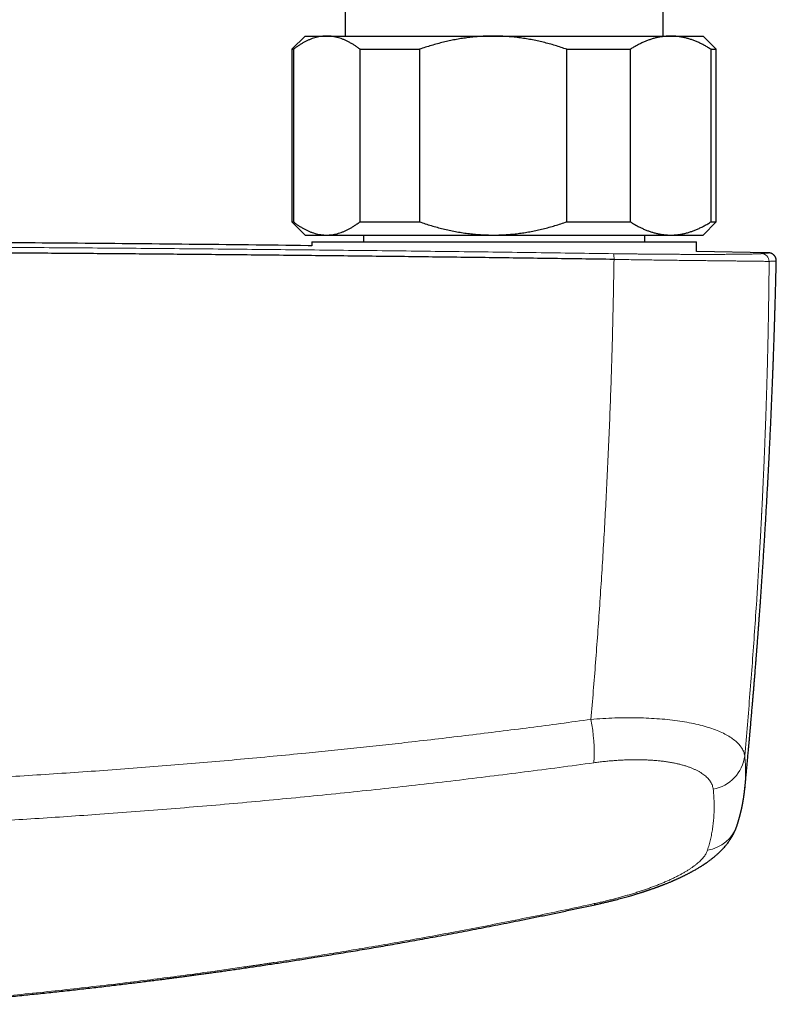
# Model space of a CAD drawing. Header units: millimetres. Extents: x 8 to 1110, y 12 to 672.
# Tile 22 of 58: x 607 to 664, y 279 to 354. Entities that reach past the tile are written whole.
import ezdxf

# ---------------------------------------------------------------- set-up
doc = ezdxf.new("R2010")
doc.units = ezdxf.units.MM

msp = doc.modelspace()

# ---------------------------------------------------------------- linework, layer by layer
at = {"color": 7, "linetype": 'Continuous', "lineweight": 30}
for p, q in [((631.5, 354.859), (631.5, 352.391)), ((655.5, 352.391), (655.5, 354.859)), ((628.5, 352.391), (627.5, 351.391)), ((628.5, 352.391), (630.116, 352.391)), ((630.116, 352.391), (642.674, 352.391)), ((642.674, 352.391), (656.058, 352.391)), ((656.058, 352.391), (658.5, 352.391)), ((659.5, 351.391), (658.5, 352.391)), ((627.5, 351.391), (627.5, 338.391)), ((627.5, 351.391), (627.602, 351.391)), ((627.602, 351.391), (627.602, 338.391)), ((632.63, 351.391), (637.114, 351.391)), ((632.63, 338.391), (632.63, 351.391)), ((637.114, 351.391), (637.114, 338.391)), ((648.233, 338.391), (648.233, 351.391)), ((648.233, 351.391), (653.012, 351.391)), ((653.012, 351.391), (653.012, 338.391)), ((659.103, 338.391), (659.103, 351.391)), ((659.103, 351.391), (659.5, 351.391)), ((659.5, 338.391), (659.5, 351.391)), ((627.5, 338.391), (628.5, 337.391)), ((627.5, 338.391), (627.602, 338.391)), ((632.63, 338.391), (637.114, 338.391)), ((648.233, 338.391), (653.012, 338.391)), ((658.5, 337.391), (659.5, 338.391)), ((659.103, 338.391), (659.5, 338.391)), ((628.5, 337.391), (630.116, 337.391)), ((630.116, 337.391), (642.674, 337.391)), ((632.9, 337.391), (632.9, 336.891)), ((642.674, 337.391), (656.058, 337.391)), ((654.1, 336.891), (654.1, 337.391)), ((656.058, 337.391), (658.5, 337.391)), ((629, 336.891), (629, 336.576)), ((629, 336.891), (629, 336.576)), ((629, 336.891), (658, 336.891)), ((658, 336.14), (658, 336.891)), ((658, 336.14), (658, 336.891)), ((663.421, 336.051), (658, 336.151)), ((663.421, 336.052), (663.424, 336.052)), ((664.024, 335.437), (664.024, 335.437)), ((661.658, 295.743), (661.657, 295.728))]:
    msp.add_line(p, q, dxfattribs=at)
at = {"color": 8, "linetype": 'Continuous', "lineweight": 0, "flags": 128}
msp.add_lwpolyline([(650.294, 286.995), (650.308, 286.972), (650.32, 286.952), (650.332, 286.937), (650.343, 286.926), (650.353, 286.92), (650.362, 286.918), (650.366, 286.918)], dxfattribs=at)
at = {"color": 8, "linetype": 'Continuous', "lineweight": 0}
for centre, radius, start, end in [((650.699, 335.651), 1.09, 354.97638, 17.96872), ((662.884, 335.392), 0.599, 1.05645, 88.69256), ((637.189, 298.397), 13.098, 356.57461, 10.94755), ((658.733, 298.502), 2.929, 280.47274, 352.82928), ((658.401, 293.801), 2.815, 278.8392, 341.24228)]:
    msp.add_arc(centre, radius, start, end, dxfattribs=at)
at = {"color": 7, "linetype": 'Continuous', "lineweight": 30}
for points, knots in [([(630.116, 352.391), (630.087, 352.391), (629.99, 352.39), (629.826, 352.379), (629.623, 352.354), (629.42, 352.314), (629.218, 352.262), (629.016, 352.197), (628.815, 352.119), (628.617, 352.03), (628.417, 351.928), (628.214, 351.813), (628.008, 351.683), (627.804, 351.544), (627.67, 351.442), (627.602, 351.391)], [0, 0, 0, 0, 0.034083, 0.113223, 0.192397, 0.271573, 0.350714, 0.430546, 0.510378, 0.588808, 0.667237, 0.750413, 0.833614, 0.916819, 1, 1, 1, 1]), ([(632.63, 351.391), (632.564, 351.441), (632.431, 351.542), (632.23, 351.68), (632.027, 351.807), (631.823, 351.924), (631.617, 352.029), (631.41, 352.122), (631.203, 352.202), (630.992, 352.269), (630.777, 352.323), (630.557, 352.362), (630.337, 352.387), (630.19, 352.39), (630.116, 352.391)], [0, 0, 0, 0, 0.082025, 0.164072, 0.246116, 0.328135, 0.410674, 0.493213, 0.574834, 0.656455, 0.742321, 0.82823, 0.914137, 1, 1, 1, 1]), ([(642.674, 352.391), (642.609, 352.391), (642.395, 352.39), (642.031, 352.379), (641.583, 352.354), (641.135, 352.314), (640.689, 352.262), (640.244, 352.197), (639.802, 352.12), (639.362, 352.031), (638.916, 351.928), (638.467, 351.813), (638.012, 351.683), (637.561, 351.544), (637.263, 351.442), (637.114, 351.391)], [0, 0, 0, 0, 0.034083, 0.113223, 0.192397, 0.271573, 0.350714, 0.429829, 0.508972, 0.588119, 0.667237, 0.750413, 0.833614, 0.916819, 1, 1, 1, 1]), ([(648.233, 351.391), (648.086, 351.441), (647.793, 351.541), (647.348, 351.679), (646.9, 351.808), (646.448, 351.924), (645.993, 352.029), (645.536, 352.122), (645.073, 352.202), (644.603, 352.27), (644.127, 352.323), (643.647, 352.362), (643.162, 352.387), (642.837, 352.39), (642.674, 352.391)], [0, 0, 0, 0, 0.081944, 0.163886, 0.246136, 0.328397, 0.410644, 0.492722, 0.5748, 0.659154, 0.743526, 0.827877, 0.913938, 1, 1, 1, 1]), ([(656.058, 352.391), (656.025, 352.391), (655.91, 352.39), (655.713, 352.38), (655.467, 352.355), (655.221, 352.316), (654.975, 352.263), (654.73, 352.198), (654.486, 352.12), (654.245, 352.031), (654.002, 351.929), (653.755, 351.814), (653.506, 351.684), (653.258, 351.544), (653.094, 351.442), (653.012, 351.391)], [0, 0, 0, 0, 0.031425, 0.110773, 0.190157, 0.269542, 0.348893, 0.42894, 0.508988, 0.58762, 0.666253, 0.749675, 0.833122, 0.916573, 1, 1, 1, 1]), ([(659.103, 351.391), (659.022, 351.441), (658.861, 351.542), (658.618, 351.68), (658.373, 351.807), (658.125, 351.924), (657.876, 352.029), (657.625, 352.122), (657.374, 352.202), (657.118, 352.269), (656.857, 352.323), (656.591, 352.362), (656.325, 352.387), (656.147, 352.39), (656.058, 352.391)], [0, 0, 0, 0, 0.082025, 0.164072, 0.246116, 0.328135, 0.410674, 0.493213, 0.574834, 0.656455, 0.742321, 0.82823, 0.914137, 1, 1, 1, 1]), ([(627.602, 338.391), (627.669, 338.341), (627.801, 338.241), (628.003, 338.103), (628.205, 337.975), (628.409, 337.858), (628.615, 337.753), (628.822, 337.66), (629.029, 337.581), (629.24, 337.514), (629.456, 337.46), (629.676, 337.421), (629.896, 337.396), (630.043, 337.393), (630.116, 337.391)], [0, 0, 0, 0, 0.082025, 0.164072, 0.246116, 0.328135, 0.410674, 0.493213, 0.574834, 0.656455, 0.742321, 0.82823, 0.914137, 1, 1, 1, 1]), ([(630.116, 337.391), (630.145, 337.391), (630.242, 337.392), (630.407, 337.403), (630.61, 337.429), (630.812, 337.468), (631.014, 337.52), (631.217, 337.586), (631.417, 337.663), (631.616, 337.752), (631.816, 337.854), (632.019, 337.97), (632.224, 338.099), (632.428, 338.239), (632.563, 338.34), (632.63, 338.391)], [0, 0, 0, 0, 0.034083, 0.113223, 0.192397, 0.271573, 0.350714, 0.430546, 0.510378, 0.588808, 0.667237, 0.750413, 0.833614, 0.916819, 1, 1, 1, 1]), ([(637.114, 338.391), (637.261, 338.341), (637.555, 338.241), (637.999, 338.103), (638.448, 337.975), (638.9, 337.858), (639.357, 337.752), (639.82, 337.659), (640.289, 337.578), (640.759, 337.511), (641.234, 337.458), (641.711, 337.42), (642.192, 337.396), (642.513, 337.393), (642.674, 337.391)], [0, 0, 0, 0, 0.081944, 0.163886, 0.246136, 0.328397, 0.410644, 0.494349, 0.57809, 0.661826, 0.745526, 0.830344, 0.915183, 1, 1, 1, 1]), ([(642.674, 337.391), (642.738, 337.391), (642.953, 337.392), (643.317, 337.403), (643.766, 337.429), (644.215, 337.468), (644.662, 337.521), (645.107, 337.586), (645.549, 337.663), (645.994, 337.753), (646.441, 337.856), (646.889, 337.972), (647.337, 338.1), (647.786, 338.238), (648.084, 338.34), (648.233, 338.391)], [0, 0, 0, 0, 0.034083, 0.113333, 0.192634, 0.271954, 0.351259, 0.430514, 0.509647, 0.588781, 0.670321, 0.751876, 0.833419, 0.916709, 1, 1, 1, 1]), ([(653.012, 338.391), (653.09, 338.343), (653.246, 338.245), (653.482, 338.111), (653.72, 337.986), (653.96, 337.872), (654.202, 337.768), (654.444, 337.676), (654.687, 337.597), (654.935, 337.529), (655.187, 337.473), (655.444, 337.431), (655.702, 337.403), (655.906, 337.392), (656.025, 337.391), (656.058, 337.391)], [0, 0, 0, 0, 0.079536, 0.159093, 0.238646, 0.318178, 0.39818, 0.47818, 0.55735, 0.63652, 0.719515, 0.80255, 0.885583, 0.968575, 1, 1, 1, 1]), ([(656.058, 337.391), (656.142, 337.393), (656.312, 337.395), (656.566, 337.418), (656.82, 337.453), (657.074, 337.503), (657.327, 337.567), (657.579, 337.645), (657.828, 337.734), (658.079, 337.837), (658.334, 337.955), (658.592, 338.089), (658.849, 338.233), (659.018, 338.338), (659.103, 338.391)], [0, 0, 0, 0, 0.081816, 0.1636704, 0.2455265, 0.3273446, 0.4099338, 0.4925237, 0.5735487, 0.6545744, 0.7409137, 0.8272814, 0.913654, 1, 1, 1, 1]), ([(629, 336.587), (628.904, 336.589), (625.819, 336.629), (619.744, 336.693), (610.947, 336.776), (602.32, 336.842), (593.864, 336.892), (585.408, 336.928), (576.952, 336.949), (568.325, 336.957), (559.527, 336.949), (550.559, 336.925), (541.59, 336.885), (532.622, 336.829), (523.654, 336.756), (515.446, 336.676), (510.229, 336.614), (508, 336.588)], [0, 0, 0, 0, 0.002383, 0.0765, 0.150617, 0.2205, 0.290383, 0.360266, 0.43015, 0.500033, 0.574152, 0.648271, 0.72239, 0.796508, 0.870626, 0.944743, 1, 1, 1, 1]), ([(651.785, 335.555), (650.165, 335.578), (646.925, 335.625), (642.062, 335.689), (637.196, 335.749), (632.328, 335.805), (627.458, 335.857), (622.679, 335.904), (617.99, 335.946), (613.393, 335.984), (608.795, 336.018), (604.195, 336.049), (599.594, 336.075), (594.992, 336.098), (590.39, 336.118), (585.787, 336.133), (581.183, 336.145), (576.606, 336.154), (572.057, 336.158), (567.534, 336.159), (563.012, 336.157), (558.463, 336.151), (553.886, 336.141), (549.282, 336.128), (544.679, 336.11), (540.077, 336.09), (535.503, 336.065), (530.957, 336.038), (526.44, 336.007), (521.924, 335.972), (517.379, 335.934), (512.805, 335.891), (508.201, 335.845), (503.6, 335.795), (499, 335.741), (494.402, 335.684), (489.807, 335.623), (486.746, 335.579), (485.215, 335.558)], [0, 0, 0, 0, 0.0292677, 0.0585355, 0.0878036, 0.1170719, 0.1463404, 0.1756091, 0.2032055, 0.230802, 0.2583986, 0.2859954, 0.3135923, 0.3411894, 0.3687865, 0.3963837, 0.423981, 0.4515783, 0.4786829, 0.5057876, 0.5328922, 0.5599969, 0.5875944, 0.6151918, 0.6427893, 0.6703867, 0.697984, 0.7250885, 0.7521929, 0.7792972, 0.8064015, 0.8340588, 0.8617159, 0.889373, 0.9170299, 0.9446868, 0.9723434, 1, 1, 1, 1]), ([(664.025, 335.437), (664.025, 335.464), (664.024, 335.517), (664.01, 335.592), (663.989, 335.661), (663.963, 335.722), (663.933, 335.773), (663.903, 335.816), (663.873, 335.852), (663.843, 335.883), (663.812, 335.91), (663.781, 335.935), (663.751, 335.955), (663.726, 335.971), (663.708, 335.981), (663.696, 335.987), (663.688, 335.991), (663.682, 335.994), (663.676, 335.997), (663.665, 336.001), (663.65, 336.008), (663.631, 336.015), (663.612, 336.021), (663.592, 336.028), (663.572, 336.033), (663.549, 336.038), (663.526, 336.043), (663.502, 336.047), (663.477, 336.049), (663.45, 336.051), (663.433, 336.052), (663.424, 336.052)], [0, 0, 0, 0, 0.039049, 0.076522, 0.111838, 0.144537, 0.174293, 0.200919, 0.224715, 0.247686, 0.270123, 0.292019, 0.313379, 0.332544, 0.34342, 0.351316, 0.358507, 0.365542, 0.373552, 0.382553, 0.411462, 0.447598, 0.486158, 0.530583, 0.580886, 0.637073, 0.699147, 0.765844, 0.838219, 0.916272, 1, 1, 1, 1]), ([(661.659, 295.743), (661.66, 295.752), (661.662, 295.777), (661.668, 295.839), (661.678, 295.934), (661.689, 296.058), (661.702, 296.19), (661.715, 296.326), (661.727, 296.454), (661.739, 296.576), (661.75, 296.69), (661.76, 296.804), (661.771, 296.918), (661.782, 297.036), (661.795, 297.169), (661.809, 297.321), (661.825, 297.493), (661.842, 297.678), (661.86, 297.874), (661.879, 298.078), (661.899, 298.292), (661.916, 298.485), (661.932, 298.654), (661.944, 298.792), (661.957, 298.926), (661.968, 299.057), (661.98, 299.184), (661.991, 299.305), (662, 299.412), (662.009, 299.505), (662.016, 299.583), (662.021, 299.647), (662.026, 299.704), (662.032, 299.761), (662.037, 299.824), (662.044, 299.896), (662.051, 299.975), (662.059, 300.069), (662.069, 300.178), (662.08, 300.304), (662.091, 300.436), (662.114, 300.699), (662.148, 301.085), (662.191, 301.589), (662.228, 302.017), (662.258, 302.378), (662.284, 302.684), (662.311, 303.004), (662.338, 303.339), (662.367, 303.688), (662.397, 304.051), (662.427, 304.43), (662.452, 304.745), (662.472, 304.988), (662.485, 305.152), (662.497, 305.303), (662.508, 305.442), (662.518, 305.57), (662.527, 305.685), (662.534, 305.786), (662.541, 305.874), (662.547, 305.948), (662.552, 306.012), (662.556, 306.066), (662.56, 306.112), (662.563, 306.15), (662.566, 306.198), (662.571, 306.261), (662.578, 306.342), (662.585, 306.443), (662.595, 306.565), (662.606, 306.711), (662.618, 306.869), (662.631, 307.05), (662.647, 307.255), (662.664, 307.487), (662.683, 307.734), (662.702, 307.997), (662.723, 308.276), (662.744, 308.57), (662.767, 308.88), (662.79, 309.206), (662.814, 309.547), (662.84, 309.905), (662.866, 310.278), (662.892, 310.658), (662.918, 311.046), (662.945, 311.441), (662.973, 311.85), (663.001, 312.272), (663.027, 312.682), (663.053, 313.078), (663.077, 313.456), (663.101, 313.837), (663.125, 314.217), (663.148, 314.593), (663.171, 314.967), (663.2, 315.439), (663.233, 316.007), (663.272, 316.667), (663.31, 317.333), (663.347, 318.002), (663.384, 318.676), (663.419, 319.337), (663.452, 319.986), (663.485, 320.624), (663.516, 321.249), (663.546, 321.863), (663.574, 322.464), (663.601, 323.053), (663.628, 323.65), (663.654, 324.252), (663.675, 324.738), (663.69, 325.09), (663.699, 325.309), (663.708, 325.516), (663.716, 325.715), (663.724, 325.905), (663.731, 326.086), (663.737, 326.252), (663.743, 326.404), (663.749, 326.541), (663.754, 326.662), (663.758, 326.767), (663.761, 326.856), (663.764, 326.932), (663.766, 326.996), (663.768, 327.044), (663.77, 327.084), (663.771, 327.124), (663.773, 327.176), (663.776, 327.24), (663.779, 327.316), (663.782, 327.404), (663.786, 327.501), (663.789, 327.606), (663.794, 327.72), (663.798, 327.844), (663.803, 327.98), (663.809, 328.128), (663.815, 328.292), (663.821, 328.474), (663.828, 328.674), (663.836, 328.888), (663.843, 329.115), (663.852, 329.356), (663.86, 329.611), (663.869, 329.871), (663.878, 330.136), (663.886, 330.406), (663.895, 330.686), (663.904, 330.979), (663.914, 331.282), (663.923, 331.598), (663.933, 331.924), (663.943, 332.263), (663.952, 332.612), (663.962, 332.974), (663.972, 333.346), (663.983, 333.754), (663.994, 334.199), (664.006, 334.683), (664.016, 335.097), (664.022, 335.35), (664.024, 335.437)], [0, 0, 0, 0, 0.000672, 0.001851, 0.004611, 0.00769, 0.011021, 0.01438, 0.017748, 0.020561, 0.02338, 0.026205, 0.029035, 0.031899, 0.03497, 0.038899, 0.043161, 0.047758, 0.052687, 0.057682, 0.062977, 0.068573, 0.072012, 0.075528, 0.07886, 0.081944, 0.085292, 0.088288, 0.090933, 0.093225, 0.095166, 0.096756, 0.098031, 0.099396, 0.100965, 0.102739, 0.104716, 0.106897, 0.10973, 0.112846, 0.116214, 0.119605, 0.132461, 0.14497, 0.157132, 0.164367, 0.171966, 0.179929, 0.188254, 0.196943, 0.205996, 0.215411, 0.22519, 0.229546, 0.233608, 0.237375, 0.240845, 0.24402, 0.2469, 0.249484, 0.251572, 0.253417, 0.255019, 0.256378, 0.257493, 0.258388, 0.259287, 0.261094, 0.263107, 0.265327, 0.268623, 0.272283, 0.276238, 0.280472, 0.285878, 0.291681, 0.29788, 0.304476, 0.311468, 0.318857, 0.326643, 0.334825, 0.343404, 0.352381, 0.361754, 0.371524, 0.381099, 0.391028, 0.40131, 0.411944, 0.422932, 0.432259, 0.441827, 0.451468, 0.461033, 0.47052, 0.479931, 0.489265, 0.506178, 0.522832, 0.539228, 0.556508, 0.573492, 0.59018, 0.606571, 0.622667, 0.638466, 0.653969, 0.669176, 0.684088, 0.698703, 0.714438, 0.729816, 0.73568, 0.741233, 0.74647, 0.751391, 0.756349, 0.760938, 0.765158, 0.769008, 0.772489, 0.775601, 0.778196, 0.780463, 0.782402, 0.784012, 0.785294, 0.786062, 0.787074, 0.788395, 0.790025, 0.791964, 0.794212, 0.796769, 0.799385, 0.802274, 0.805457, 0.808934, 0.812703, 0.816767, 0.821534, 0.826651, 0.832118, 0.837934, 0.8441, 0.850615, 0.857481, 0.864082, 0.870978, 0.878168, 0.885652, 0.893432, 0.901506, 0.909875, 0.918539, 0.927498, 0.936753, 0.946303, 0.956149, 0.968133, 0.980528, 0.993335, 1, 1, 1, 1]), ([(661.067, 292.895), (661.071, 292.908), (661.079, 292.932), (661.09, 292.966), (661.099, 292.995), (661.107, 293.021), (661.114, 293.043), (661.121, 293.065), (661.128, 293.088), (661.136, 293.113), (661.145, 293.142), (661.153, 293.17), (661.16, 293.193), (661.166, 293.211), (661.17, 293.226), (661.174, 293.239), (661.178, 293.252), (661.183, 293.268), (661.188, 293.288), (661.195, 293.311), (661.202, 293.334), (661.208, 293.354), (661.213, 293.373), (661.219, 293.393), (661.225, 293.415), (661.232, 293.441), (661.24, 293.469), (661.248, 293.499), (661.256, 293.528), (661.263, 293.553), (661.268, 293.573), (661.273, 293.59), (661.277, 293.606), (661.282, 293.626), (661.288, 293.648), (661.296, 293.678), (661.305, 293.712), (661.314, 293.75), (661.323, 293.785), (661.332, 293.82), (661.34, 293.854), (661.349, 293.888), (661.356, 293.92), (661.364, 293.954), (661.372, 293.988), (661.381, 294.024), (661.388, 294.058), (661.396, 294.091), (661.403, 294.123), (661.41, 294.156), (661.418, 294.192), (661.426, 294.23), (661.436, 294.273), (661.445, 294.321), (661.456, 294.373), (661.466, 294.424), (661.475, 294.468), (661.482, 294.506), (661.489, 294.54), (661.496, 294.577), (661.504, 294.62), (661.512, 294.668), (661.521, 294.717), (661.529, 294.767), (661.537, 294.814), (661.545, 294.86), (661.553, 294.908), (661.561, 294.959), (661.569, 295.01), (661.576, 295.059), (661.582, 295.101), (661.587, 295.137), (661.592, 295.17), (661.596, 295.203), (661.605, 295.268), (661.613, 295.328), (661.62, 295.386), (661.623, 295.405), (661.625, 295.423), (661.627, 295.441), (661.629, 295.46), (661.632, 295.48), (661.635, 295.507), (661.638, 295.54), (661.643, 295.581), (661.648, 295.629), (661.654, 295.684), (661.657, 295.723), (661.659, 295.743)], [0, 0, 0, 0, 0.014056, 0.026328, 0.036817, 0.04566, 0.053683, 0.061026, 0.069149, 0.078329, 0.088786, 0.100481, 0.107895, 0.114333, 0.119793, 0.124277, 0.128354, 0.133488, 0.14099, 0.149995, 0.158425, 0.165285, 0.171915, 0.17855, 0.186532, 0.195842, 0.205993, 0.216787, 0.228222, 0.236828, 0.243798, 0.249188, 0.25487, 0.261692, 0.269653, 0.278551, 0.293434, 0.306573, 0.318384, 0.330776, 0.343985, 0.35493, 0.366363, 0.378282, 0.390686, 0.402631, 0.415831, 0.427107, 0.437476, 0.448959, 0.462243, 0.476045, 0.489008, 0.507584, 0.525766, 0.543736, 0.561356, 0.57225, 0.583505, 0.596527, 0.611402, 0.628099, 0.6465, 0.663288, 0.679334, 0.695561, 0.71202, 0.729429, 0.747961, 0.765514, 0.779493, 0.79182, 0.802985, 0.814163, 0.825406, 0.8702, 0.87667, 0.883116, 0.889535, 0.895929, 0.902299, 0.909401, 0.91832, 0.930239, 0.944367, 0.960703, 0.979247, 1, 1, 1, 1]), ([(650.366, 286.918), (650.464, 286.94), (650.657, 286.982), (650.938, 287.046), (651.207, 287.109), (651.464, 287.171), (651.706, 287.232), (651.934, 287.29), (652.148, 287.346), (652.35, 287.4), (652.551, 287.456), (652.75, 287.511), (652.944, 287.567), (653.122, 287.618), (653.283, 287.666), (653.429, 287.71), (653.557, 287.75), (653.668, 287.784), (653.764, 287.814), (653.846, 287.841), (653.907, 287.86), (653.95, 287.874), (653.978, 287.883), (654.002, 287.891), (654.023, 287.898), (654.044, 287.904), (654.071, 287.913), (654.11, 287.926), (654.163, 287.943), (654.227, 287.965), (654.3, 287.989), (654.375, 288.015), (654.456, 288.042), (654.541, 288.071), (654.63, 288.102), (654.718, 288.133), (654.792, 288.159), (654.849, 288.18), (654.889, 288.194), (654.925, 288.207), (654.957, 288.218), (654.985, 288.228), (655.011, 288.238), (655.043, 288.25), (655.085, 288.265), (655.138, 288.285), (655.198, 288.307), (655.259, 288.33), (655.326, 288.355), (655.393, 288.381), (655.46, 288.407), (655.518, 288.429), (655.585, 288.455), (655.667, 288.488), (655.762, 288.526), (655.861, 288.566), (655.959, 288.606), (656.059, 288.647), (656.142, 288.682), (656.207, 288.71), (656.25, 288.728), (656.286, 288.744), (656.319, 288.758), (656.359, 288.776), (656.411, 288.798), (656.474, 288.826), (656.546, 288.858), (656.624, 288.894), (656.707, 288.932), (656.79, 288.97), (656.869, 289.007), (656.947, 289.044), (657.025, 289.082), (657.105, 289.121), (657.184, 289.16), (657.263, 289.2), (657.344, 289.241), (657.424, 289.282), (657.498, 289.321), (657.575, 289.362), (657.66, 289.407), (657.759, 289.461), (657.866, 289.521), (657.978, 289.585), (658.086, 289.648), (658.185, 289.707), (658.268, 289.758), (658.341, 289.803), (658.405, 289.844), (658.469, 289.885), (658.524, 289.921), (658.572, 289.952), (658.616, 289.981), (658.661, 290.012), (658.706, 290.042), (658.748, 290.071), (658.835, 290.132), (658.968, 290.227), (659.144, 290.36), (659.315, 290.496), (659.481, 290.636), (659.635, 290.773), (659.776, 290.907), (659.906, 291.036), (660.042, 291.181), (660.176, 291.333), (660.297, 291.481), (660.419, 291.643), (660.5, 291.758), (660.553, 291.839), (660.575, 291.872), (660.596, 291.904), (660.612, 291.93), (660.626, 291.953), (660.64, 291.976), (660.656, 292.002), (660.675, 292.033), (660.693, 292.065), (660.71, 292.093), (660.724, 292.119), (660.739, 292.145), (660.757, 292.178), (660.776, 292.214), (660.794, 292.247), (660.808, 292.275), (660.819, 292.297), (660.831, 292.321), (660.848, 292.354), (660.865, 292.39), (660.881, 292.424), (660.894, 292.453), (660.906, 292.479), (660.918, 292.506), (660.93, 292.534), (660.943, 292.564), (660.955, 292.594), (660.967, 292.622), (660.978, 292.649), (660.989, 292.678), (661.001, 292.708), (661.011, 292.735), (661.02, 292.759), (661.028, 292.783), (661.039, 292.814), (661.053, 292.852), (661.062, 292.88), (661.067, 292.895)], [0, 0, 0, 0, 0.019685, 0.038587, 0.056707, 0.074045, 0.0906, 0.106098, 0.12084, 0.134826, 0.148055, 0.162816, 0.176502, 0.189112, 0.200645, 0.211098, 0.220472, 0.22841, 0.235378, 0.241414, 0.246519, 0.248822, 0.250868, 0.252659, 0.254194, 0.255506, 0.257306, 0.260229, 0.264115, 0.268964, 0.274588, 0.280281, 0.285978, 0.292696, 0.29942, 0.30615, 0.312797, 0.316238, 0.319345, 0.322118, 0.324556, 0.32666, 0.328478, 0.330745, 0.33404, 0.338176, 0.343128, 0.348062, 0.352567, 0.358851, 0.364047, 0.368439, 0.37289, 0.380124, 0.388079, 0.396008, 0.404153, 0.412372, 0.420605, 0.424964, 0.428599, 0.431506, 0.434055, 0.437053, 0.441699, 0.447165, 0.45329, 0.460199, 0.467457, 0.474986, 0.482018, 0.488473, 0.49567, 0.502937, 0.51015, 0.51731, 0.524817, 0.532523, 0.539548, 0.545894, 0.55441, 0.563794, 0.574521, 0.58591, 0.596986, 0.606928, 0.616014, 0.622757, 0.629505, 0.636241, 0.642932, 0.646985, 0.651711, 0.656947, 0.661823, 0.666287, 0.670633, 0.690655, 0.711015, 0.731104, 0.751225, 0.77103, 0.788521, 0.804577, 0.824747, 0.840618, 0.861072, 0.876833, 0.895446, 0.89874, 0.902563, 0.906067, 0.908702, 0.910828, 0.913222, 0.915784, 0.918937, 0.922516, 0.925437, 0.927565, 0.930174, 0.933445, 0.937133, 0.940862, 0.943243, 0.945098, 0.947308, 0.950313, 0.954548, 0.957387, 0.959934, 0.962744, 0.964866, 0.967388, 0.970312, 0.973276, 0.975685, 0.978044, 0.980631, 0.983516, 0.986154, 0.987719, 0.989808, 0.99255, 0.995947, 1, 1, 1, 1]), ([(599.686, 279.408), (599.812, 279.418), (600.079, 279.44), (600.483, 279.473), (600.894, 279.507), (601.291, 279.541), (601.674, 279.574), (602.04, 279.605), (602.39, 279.636), (602.722, 279.665), (603.04, 279.694), (603.35, 279.722), (603.659, 279.75), (604.601, 279.836), (605.649, 279.936), (606.802, 280.049), (607.428, 280.112), (608.055, 280.176), (608.681, 280.241), (609.308, 280.307), (609.933, 280.374), (610.554, 280.442), (611.176, 280.51), (611.795, 280.579), (612.412, 280.649), (613.015, 280.719), (613.605, 280.788), (614.183, 280.856), (614.743, 280.923), (615.285, 280.989), (615.809, 281.053), (616.321, 281.117), (616.821, 281.18), (617.232, 281.232), (617.563, 281.274), (617.821, 281.307), (618.092, 281.342), (618.377, 281.379), (618.676, 281.418), (618.988, 281.459), (619.313, 281.502), (619.652, 281.547), (620.005, 281.594), (620.37, 281.644), (620.75, 281.695), (621.142, 281.749), (621.548, 281.805), (621.968, 281.863), (622.401, 281.924), (622.854, 281.988), (623.329, 282.056), (623.826, 282.128), (624.337, 282.202), (624.863, 282.279), (625.404, 282.359), (625.941, 282.44), (626.474, 282.52), (627.003, 282.601), (627.543, 282.684), (628.096, 282.77), (628.66, 282.859), (629.272, 282.956), (629.933, 283.061), (630.645, 283.177), (631.373, 283.296), (632.09, 283.415), (632.796, 283.534), (633.488, 283.651), (634.194, 283.772), (634.912, 283.897), (635.644, 284.025), (636.389, 284.158), (637.148, 284.294), (637.919, 284.434), (638.704, 284.578), (639.501, 284.726), (640.312, 284.879), (641.136, 285.035), (641.973, 285.197), (642.824, 285.362), (643.687, 285.532), (644.578, 285.71), (645.496, 285.896), (646.442, 286.089), (647.403, 286.288), (648.378, 286.493), (649.367, 286.703), (650.031, 286.846), (650.365, 286.918)], [0, 0, 0, 0, 0.0073766, 0.0156787, 0.0236684, 0.0314826, 0.0389731, 0.0461399, 0.0529832, 0.059503, 0.0656129, 0.071661, 0.0777092, 0.0837573, 0.126959, 0.1392326, 0.1515064, 0.1637805, 0.1760548, 0.1883296, 0.2006047, 0.2128335, 0.2248486, 0.2371907, 0.2492821, 0.2611227, 0.2727126, 0.2840519, 0.2951406, 0.3056776, 0.3159781, 0.3260419, 0.3358693, 0.345461, 0.3502695, 0.3553434, 0.3606828, 0.3662875, 0.3721576, 0.3782931, 0.384694, 0.3913604, 0.3982921, 0.4054892, 0.4129518, 0.4206798, 0.4286733, 0.4369322, 0.4454566, 0.4542466, 0.4637398, 0.4735245, 0.4836007, 0.4939683, 0.5046275, 0.5155783, 0.5257641, 0.5361898, 0.5468556, 0.5577615, 0.5689076, 0.5802938, 0.5940217, 0.6080834, 0.6224789, 0.6372085, 0.6506423, 0.6643425, 0.6783093, 0.6925428, 0.707043, 0.7218101, 0.7368442, 0.7521455, 0.7677141, 0.7835501, 0.7996537, 0.816025, 0.8326642, 0.8495715, 0.8667471, 0.8841911, 0.902754, 0.921612, 0.9407653, 0.9602142, 0.979959, 1, 1, 1, 1])]:
    msp.add_open_spline(points, degree=3, knots=knots, dxfattribs=at)
at = {"color": 8, "linetype": 'Continuous', "lineweight": 0}
for points, knots in [([(651.736, 335.987), (649.8, 336.014), (645.928, 336.069), (640.115, 336.143), (634.298, 336.212), (628.479, 336.275), (622.656, 336.332), (616.831, 336.383), (611.003, 336.429), (605.407, 336.467), (600.042, 336.498), (594.909, 336.524), (589.775, 336.545), (584.846, 336.56), (580.121, 336.572), (575.783, 336.579), (572.367, 336.582), (570.202, 336.583), (569.249, 336.583), (568.864, 336.583), (568.722, 336.583), (568.677, 336.583), (568.633, 336.583), (568.589, 336.583), (568.544, 336.583), (568.383, 336.583), (568.093, 336.583), (567.661, 336.583), (567.192, 336.583), (566.685, 336.583), (566.142, 336.582), (565.573, 336.582), (564.98, 336.582), (564.365, 336.581), (563.717, 336.581), (563.035, 336.58), (562.291, 336.58), (561.482, 336.579), (560.604, 336.578), (559.685, 336.576), (558.724, 336.575), (557.722, 336.573), (556.68, 336.571), (555.595, 336.569), (554.49, 336.566), (553.364, 336.563), (552.219, 336.56), (551.036, 336.557), (549.817, 336.553), (548.56, 336.549), (547.292, 336.545), (546.013, 336.54), (544.726, 336.535), (543.406, 336.529), (542.053, 336.523), (540.666, 336.517), (539.247, 336.51), (537.795, 336.503), (536.309, 336.495), (534.791, 336.486), (533.186, 336.477), (531.492, 336.466), (529.781, 336.455), (528.581, 336.447), (527.905, 336.442), (527.692, 336.441), (527.479, 336.439), (527.265, 336.438), (527.051, 336.436), (526.209, 336.43), (524.755, 336.42), (522.705, 336.404), (520.702, 336.388), (518.745, 336.372), (516.845, 336.355), (515.002, 336.338), (513.215, 336.322), (511.473, 336.305), (509.765, 336.288), (508.091, 336.271), (506.451, 336.254), (504.859, 336.237), (503.312, 336.22), (501.812, 336.203), (500.359, 336.186), (498.952, 336.169), (497.592, 336.153), (496.278, 336.137), (495.01, 336.121), (493.789, 336.105), (492.614, 336.09), (491.485, 336.075), (490.431, 336.061), (489.45, 336.048), (488.537, 336.035), (487.664, 336.023), (486.829, 336.012), (486.033, 336), (485.516, 335.993), (485.264, 335.989)], [0, 0, 0, 0, 0.034999, 0.069998, 0.104998, 0.139997, 0.174997, 0.209997, 0.244997, 0.279997, 0.310798, 0.341598, 0.372398, 0.403199, 0.430303, 0.457407, 0.481259, 0.491754, 0.496371, 0.498403, 0.498669, 0.498935, 0.499201, 0.499467, 0.499733, 0.5, 0.502366, 0.504956, 0.50777, 0.510807, 0.514068, 0.517552, 0.521042, 0.524731, 0.528619, 0.532705, 0.536991, 0.542008, 0.547273, 0.552785, 0.558545, 0.564553, 0.570808, 0.57731, 0.584061, 0.590705, 0.597573, 0.604664, 0.611979, 0.619518, 0.62728, 0.634803, 0.642526, 0.650446, 0.658566, 0.666885, 0.675402, 0.684118, 0.693032, 0.702146, 0.711458, 0.721931, 0.732644, 0.742271, 0.743546, 0.744823, 0.746104, 0.747388, 0.748675, 0.749966, 0.762554, 0.774865, 0.786899, 0.798655, 0.810135, 0.82114, 0.831878, 0.842348, 0.852551, 0.862687, 0.872544, 0.882124, 0.891424, 0.900447, 0.909191, 0.917657, 0.925845, 0.933754, 0.941385, 0.948738, 0.955812, 0.962608, 0.969126, 0.974857, 0.980353, 0.985615, 0.990644, 0.995439, 1, 1, 1, 1]), ([(650.049, 300.885), (650.108, 301.6), (650.228, 303.031), (650.396, 305.179), (650.557, 307.332), (650.708, 309.49), (650.849, 311.638), (650.981, 313.778), (651.102, 315.909), (651.215, 318.044), (651.32, 320.197), (651.416, 322.368), (651.502, 324.558), (651.579, 326.751), (651.646, 328.948), (651.703, 331.148), (651.751, 333.352), (651.774, 334.82), (651.785, 335.555)], [0, 0, 0, 0, 0.061382, 0.12294, 0.184677, 0.246591, 0.308684, 0.369841, 0.431172, 0.492676, 0.554354, 0.61747, 0.680768, 0.744248, 0.80791, 0.871756, 0.935786, 1, 1, 1, 1]), ([(662.898, 335.991), (662.883, 335.99), (662.852, 335.987), (662.791, 335.983), (662.718, 335.98), (662.633, 335.976), (662.537, 335.972), (662.422, 335.969), (662.287, 335.965), (662.129, 335.961), (661.955, 335.958), (661.775, 335.954), (661.591, 335.952), (661.407, 335.949), (661.213, 335.947), (661.007, 335.945), (660.791, 335.943), (660.573, 335.941), (660.355, 335.939), (660.139, 335.938), (659.891, 335.937), (659.666, 335.936), (659.493, 335.936), (659.422, 335.935), (659.396, 335.935), (659.388, 335.935), (659.379, 335.935), (659.371, 335.935), (659.363, 335.935), (659.347, 335.935), (659.32, 335.935), (659.28, 335.935), (659.231, 335.935), (659.171, 335.935), (659.099, 335.935), (659.015, 335.935), (658.92, 335.934), (658.813, 335.934), (658.694, 335.934), (658.563, 335.934), (658.42, 335.934), (658.264, 335.934), (658.096, 335.935), (657.966, 335.935), (657.876, 335.935), (657.833, 335.935), (657.79, 335.935), (657.748, 335.935), (657.71, 335.935), (657.677, 335.935), (657.59, 335.936), (657.45, 335.936), (657.249, 335.937), (657.044, 335.938), (656.837, 335.938), (656.637, 335.939), (656.451, 335.94), (656.28, 335.941), (656.159, 335.942), (656.08, 335.942), (656.04, 335.943), (656.001, 335.943), (655.962, 335.943), (655.924, 335.943), (655.778, 335.944), (655.521, 335.946), (655.15, 335.949), (654.774, 335.952), (654.393, 335.955), (654.007, 335.959), (653.625, 335.963), (653.247, 335.967), (652.873, 335.972), (652.496, 335.977), (652.117, 335.982), (651.863, 335.985), (651.736, 335.987)], [0, 0, 0, 0, 0.023472, 0.046917, 0.070338, 0.093736, 0.117115, 0.140476, 0.167988, 0.195481, 0.222958, 0.250422, 0.273696, 0.296965, 0.320232, 0.343498, 0.366768, 0.390045, 0.410537, 0.43104, 0.451557, 0.478666, 0.490606, 0.495863, 0.496551, 0.49724, 0.497928, 0.498617, 0.499305, 0.499994, 0.502655, 0.506004, 0.510042, 0.514768, 0.520747, 0.527555, 0.53519, 0.543653, 0.552943, 0.563059, 0.574002, 0.585771, 0.598177, 0.611386, 0.614461, 0.617576, 0.620732, 0.623929, 0.62655, 0.62884, 0.631119, 0.645073, 0.658537, 0.673244, 0.687319, 0.700763, 0.713577, 0.724332, 0.734599, 0.737207, 0.739782, 0.742324, 0.744832, 0.747307, 0.749748, 0.773083, 0.796414, 0.819744, 0.843074, 0.866407, 0.889747, 0.911762, 0.933791, 0.955836, 0.977904, 1, 1, 1, 1]), ([(663.483, 335.403), (663.453, 335.404), (663.392, 335.406), (663.25, 335.408), (663.071, 335.411), (662.852, 335.414), (662.595, 335.417), (662.3, 335.421), (661.968, 335.425), (661.599, 335.429), (661.195, 335.434), (660.756, 335.438), (660.282, 335.444), (659.799, 335.449), (659.313, 335.455), (658.83, 335.46), (658.326, 335.466), (657.803, 335.472), (657.262, 335.479), (656.704, 335.486), (656.13, 335.493), (655.542, 335.501), (654.941, 335.509), (654.328, 335.517), (653.705, 335.526), (653.072, 335.536), (652.432, 335.545), (652.001, 335.552), (651.785, 335.555)], [0, 0, 0, 0, 0.041799, 0.083521, 0.12518, 0.166789, 0.208358, 0.2499, 0.291427, 0.332953, 0.374495, 0.416073, 0.457711, 0.499439, 0.535239, 0.571014, 0.606769, 0.642508, 0.678235, 0.713951, 0.74966, 0.785366, 0.821074, 0.856791, 0.892527, 0.928295, 0.964112, 1, 1, 1, 1]), ([(663.424, 336.052), (663.429, 336.052), (663.44, 336.051), (663.435, 336.049), (663.416, 336.045), (663.383, 336.041), (663.337, 336.035), (663.277, 336.029), (663.203, 336.021), (663.116, 336.012), (663.015, 336.002), (662.937, 335.995), (662.898, 335.991)], [0, 0, 0, 0, 0.109199, 0.218397, 0.315911, 0.413452, 0.511033, 0.608668, 0.70637, 0.80415, 0.902023, 1, 1, 1, 1]), ([(661.64, 298.136), (661.708, 298.918), (661.846, 300.483), (662.038, 302.829), (662.219, 305.175), (662.388, 307.52), (662.532, 309.656), (662.653, 311.583), (662.755, 313.301), (662.842, 314.869), (662.895, 315.888), (662.919, 316.358), (662.922, 316.428), (662.926, 316.497), (662.929, 316.567), (662.933, 316.637), (662.936, 316.707), (662.94, 316.775), (662.945, 316.878), (662.952, 317.018), (662.963, 317.236), (662.975, 317.499), (662.99, 317.811), (663.006, 318.134), (663.021, 318.469), (663.038, 318.831), (663.055, 319.223), (663.074, 319.645), (663.093, 320.082), (663.111, 320.515), (663.129, 320.943), (663.141, 321.245), (663.149, 321.44), (663.152, 321.528), (663.156, 321.626), (663.16, 321.729), (663.165, 321.862), (663.172, 322.026), (663.181, 322.261), (663.191, 322.534), (663.202, 322.841), (663.213, 323.134), (663.223, 323.415), (663.232, 323.682), (663.241, 323.932), (663.249, 324.165), (663.256, 324.382), (663.263, 324.586), (663.269, 324.78), (663.275, 324.965), (663.281, 325.141), (663.286, 325.308), (663.291, 325.462), (663.295, 325.602), (663.299, 325.73), (663.302, 325.841), (663.305, 325.936), (663.307, 326.017), (663.309, 326.074), (663.31, 326.114), (663.311, 326.155), (663.313, 326.211), (663.315, 326.282), (663.317, 326.352), (663.319, 326.422), (663.325, 326.631), (663.335, 326.976), (663.348, 327.454), (663.36, 327.919), (663.371, 328.376), (663.381, 328.824), (663.391, 329.263), (663.401, 329.69), (663.409, 330.105), (663.415, 330.419), (663.42, 330.636), (663.422, 330.747), (663.424, 330.846), (663.425, 330.936), (663.427, 331.033), (663.429, 331.137), (663.431, 331.266), (663.434, 331.419), (663.437, 331.601), (663.44, 331.798), (663.443, 332.005), (663.447, 332.223), (663.45, 332.451), (663.453, 332.639), (663.455, 332.786), (663.456, 332.886), (663.458, 332.988), (663.459, 333.087), (663.46, 333.182), (663.462, 333.345), (663.465, 333.577), (663.469, 333.873), (663.472, 334.144), (663.474, 334.392), (663.476, 334.617), (663.478, 334.831), (663.48, 335.032), (663.482, 335.222), (663.483, 335.344), (663.483, 335.403)], [0, 0, 0, 0, 0.062658, 0.125333, 0.188024, 0.250732, 0.313459, 0.35947, 0.405492, 0.451525, 0.485559, 0.487431, 0.489303, 0.491175, 0.493047, 0.49492, 0.496792, 0.498664, 0.500419, 0.505099, 0.509899, 0.517944, 0.526304, 0.534977, 0.543964, 0.553266, 0.564192, 0.575522, 0.587257, 0.599394, 0.61041, 0.621738, 0.623764, 0.626106, 0.628896, 0.631656, 0.634385, 0.639656, 0.64481, 0.653406, 0.661652, 0.669547, 0.677093, 0.684288, 0.691133, 0.697266, 0.703087, 0.708597, 0.713796, 0.718684, 0.723527, 0.72802, 0.732162, 0.735954, 0.739396, 0.742488, 0.744918, 0.747077, 0.748965, 0.74954, 0.75033, 0.752232, 0.754127, 0.756016, 0.757899, 0.759776, 0.772931, 0.78578, 0.798322, 0.810558, 0.822701, 0.834527, 0.846035, 0.857225, 0.868097, 0.871448, 0.874768, 0.877042, 0.879444, 0.882056, 0.884878, 0.887908, 0.892417, 0.897321, 0.902621, 0.908316, 0.914096, 0.920232, 0.926727, 0.929376, 0.93208, 0.934839, 0.937633, 0.940082, 0.942499, 0.950873, 0.958841, 0.966403, 0.972812, 0.978897, 0.984659, 0.990096, 0.99521, 1, 1, 1, 1]), ([(664.024, 335.437), (664.024, 335.437), (664.023, 335.438), (664.004, 335.437), (663.971, 335.435), (663.925, 335.433), (663.865, 335.429), (663.79, 335.424), (663.702, 335.418), (663.601, 335.412), (663.523, 335.406), (663.483, 335.403)], [0, 0, 0, 0, 0.096128, 0.208898, 0.321698, 0.434545, 0.547454, 0.660439, 0.773515, 0.886697, 1, 1, 1, 1]), ([(486.951, 300.885), (487.711, 300.781), (489.229, 300.573), (491.508, 300.274), (493.785, 299.983), (496.062, 299.703), (498.337, 299.432), (500.612, 299.17), (502.821, 298.926), (504.966, 298.696), (507.052, 298.481), (509.143, 298.272), (511.241, 298.071), (513.339, 297.878), (515.577, 297.68), (517.956, 297.479), (520.475, 297.277), (522.994, 297.086), (525.513, 296.905), (528.017, 296.737), (530.506, 296.579), (532.983, 296.433), (535.461, 296.297), (537.956, 296.171), (540.468, 296.053), (542.996, 295.946), (545.526, 295.849), (548.058, 295.762), (550.576, 295.686), (553.08, 295.62), (555.57, 295.564), (558.061, 295.519), (560.57, 295.483), (563.096, 295.456), (565.641, 295.44), (568.184, 295.434), (570.726, 295.437), (573.267, 295.451), (575.808, 295.475), (578.347, 295.51), (580.884, 295.554), (583.419, 295.609), (585.953, 295.674), (588.487, 295.749), (591.006, 295.834), (593.508, 295.929), (595.995, 296.033), (598.481, 296.147), (600.984, 296.271), (603.502, 296.407), (606.035, 296.555), (608.567, 296.713), (611.095, 296.881), (613.621, 297.06), (616.145, 297.25), (618.651, 297.449), (621.139, 297.658), (623.608, 297.875), (626.077, 298.103), (628.366, 298.324), (630.474, 298.536), (632.402, 298.736), (634.329, 298.943), (636.379, 299.17), (638.553, 299.42), (640.85, 299.693), (643.149, 299.975), (645.449, 300.268), (647.749, 300.57), (649.282, 300.78), (650.049, 300.885)], [0, 0, 0, 0, 0.0141429, 0.0282673, 0.0423724, 0.0564574, 0.0705216, 0.0845643, 0.0985848, 0.1114171, 0.1242298, 0.1371324, 0.1500369, 0.1629353, 0.1758275, 0.1912893, 0.2067412, 0.222183, 0.2376144, 0.2530347, 0.2681758, 0.2833212, 0.2984709, 0.3136247, 0.3290582, 0.344496, 0.3599379, 0.375384, 0.3908341, 0.4060122, 0.421194, 0.4363795, 0.4515684, 0.4670706, 0.482576, 0.498084, 0.5135681, 0.5290506, 0.5445349, 0.5600207, 0.5754741, 0.5909286, 0.6063842, 0.6218407, 0.6372981, 0.6524802, 0.6676631, 0.6828467, 0.698031, 0.7135259, 0.7290214, 0.7445173, 0.7599925, 0.7754594, 0.7909301, 0.8064044, 0.8215725, 0.8367435, 0.8519169, 0.8670923, 0.8789915, 0.8908526, 0.9027298, 0.9146229, 0.9288016, 0.9430015, 0.9572221, 0.9714626, 0.9857222, 1, 1, 1, 1]), ([(650.049, 300.885), (650.35, 300.908), (650.953, 300.954), (651.846, 300.993), (652.724, 301.012), (653.584, 301.006), (654.421, 300.978), (655.232, 300.927), (656.013, 300.853), (656.759, 300.756), (657.466, 300.637), (658.13, 300.495), (658.745, 300.331), (659.306, 300.148), (659.81, 299.946), (660.258, 299.727), (660.646, 299.493), (660.974, 299.244), (661.24, 298.983), (661.441, 298.71), (661.583, 298.428), (661.621, 298.233), (661.64, 298.136)], [0, 0, 0, 0, 0.049751, 0.099486, 0.149223, 0.198975, 0.248758, 0.298587, 0.348485, 0.398483, 0.448626, 0.49897, 0.54937, 0.599662, 0.649882, 0.700047, 0.750166, 0.800237, 0.850256, 0.900222, 0.950133, 1, 1, 1, 1]), ([(595.858, 292.75), (596.676, 292.786), (598.312, 292.859), (600.766, 292.981), (603.218, 293.112), (605.669, 293.252), (608.119, 293.403), (610.568, 293.563), (613.097, 293.739), (615.705, 293.932), (618.394, 294.144), (621.08, 294.367), (623.764, 294.602), (626.446, 294.85), (629.125, 295.11), (631.802, 295.382), (634.475, 295.667), (637.146, 295.964), (639.798, 296.272), (642.432, 296.591), (645.046, 296.919), (647.657, 297.259), (649.395, 297.496), (650.263, 297.615)], [0, 0, 0, 0, 0.044804, 0.089609, 0.134416, 0.179224, 0.224033, 0.268843, 0.313652, 0.362943, 0.412232, 0.461521, 0.510808, 0.560094, 0.609377, 0.658657, 0.707935, 0.757209, 0.80648, 0.854866, 0.903249, 0.951627, 1, 1, 1, 1]), ([(659.266, 295.621), (659.259, 295.668), (659.246, 295.762), (659.205, 295.9), (659.149, 296.036), (659.077, 296.168), (658.99, 296.296), (658.888, 296.419), (658.772, 296.537), (658.641, 296.652), (658.495, 296.763), (658.333, 296.87), (658.156, 296.974), (657.965, 297.072), (657.76, 297.165), (657.542, 297.253), (657.311, 297.335), (657.069, 297.411), (656.815, 297.481), (656.548, 297.545), (656.267, 297.604), (655.974, 297.656), (655.669, 297.703), (655.353, 297.743), (655.03, 297.776), (654.702, 297.802), (654.368, 297.822), (654.025, 297.835), (653.673, 297.843), (653.313, 297.843), (652.945, 297.838), (652.571, 297.825), (652.191, 297.806), (651.809, 297.781), (651.425, 297.749), (651.04, 297.711), (650.653, 297.667), (650.393, 297.632), (650.263, 297.615)], [0, 0, 0, 0, 0.028087, 0.056159, 0.084264, 0.112447, 0.140592, 0.168081, 0.195545, 0.223028, 0.250573, 0.278632, 0.306599, 0.33452, 0.362442, 0.390541, 0.41816, 0.445686, 0.473166, 0.500647, 0.528598, 0.556538, 0.584518, 0.612586, 0.64057, 0.667881, 0.695203, 0.72258, 0.750054, 0.777955, 0.805821, 0.833697, 0.861627, 0.889702, 0.917288, 0.944839, 0.972395, 1, 1, 1, 1]), ([(661.64, 298.136), (661.652, 298.004), (661.678, 297.741), (661.701, 297.351), (661.712, 296.964), (661.71, 296.582), (661.695, 296.203), (661.678, 295.924), (661.661, 295.772), (661.658, 295.743)], [0, 0, 0, 0, 0.160668, 0.321274, 0.481831, 0.642351, 0.802847, 0.963332, 1, 1, 1, 1]), ([(658.834, 291.019), (658.875, 291.153), (658.959, 291.422), (659.062, 291.832), (659.151, 292.247), (659.222, 292.667), (659.277, 293.093), (659.314, 293.515), (659.335, 293.933), (659.34, 294.348), (659.331, 294.768), (659.308, 295.192), (659.28, 295.478), (659.266, 295.621)], [0, 0, 0, 0, 0.093409, 0.186776, 0.280108, 0.373416, 0.46671, 0.559998, 0.647958, 0.735931, 0.823923, 0.911944, 1, 1, 1, 1]), ([(650.294, 286.995), (650.416, 287.022), (650.66, 287.076), (651.023, 287.16), (651.383, 287.248), (651.74, 287.338), (652.09, 287.431), (652.434, 287.525), (652.771, 287.622), (653.103, 287.721), (653.432, 287.823), (653.757, 287.928), (654.078, 288.036), (654.391, 288.145), (654.697, 288.257), (654.995, 288.371), (655.283, 288.485), (655.561, 288.601), (655.83, 288.717), (656.091, 288.836), (656.344, 288.957), (656.588, 289.079), (656.821, 289.202), (657.043, 289.326), (657.252, 289.449), (657.447, 289.572), (657.63, 289.693), (657.801, 289.815), (657.962, 289.938), (658.111, 290.061), (658.248, 290.185), (658.372, 290.307), (658.484, 290.43), (658.581, 290.551), (658.665, 290.67), (658.735, 290.788), (658.793, 290.904), (658.82, 290.98), (658.834, 291.019)], [0, 0, 0, 0, 0.028147, 0.056242, 0.084324, 0.112432, 0.140532, 0.168027, 0.195471, 0.2229, 0.25035, 0.278398, 0.306355, 0.334259, 0.362149, 0.390221, 0.417853, 0.445414, 0.472941, 0.500475, 0.528555, 0.556589, 0.584618, 0.612683, 0.640686, 0.668054, 0.695402, 0.722768, 0.750188, 0.77809, 0.80595, 0.833806, 0.861697, 0.889725, 0.917287, 0.944828, 0.972386, 1, 1, 1, 1]), ([(601.748, 279.659), (602.497, 279.725), (603.996, 279.857), (606.248, 280.073), (608.506, 280.302), (610.771, 280.545), (613.043, 280.802), (615.23, 281.063), (617.332, 281.326), (619.348, 281.589), (621.139, 281.832), (622.705, 282.051), (623.684, 282.192), (624.306, 282.283), (624.569, 282.321), (624.833, 282.36), (625.096, 282.399), (625.36, 282.438), (625.624, 282.478), (625.888, 282.517), (626.695, 282.639), (628.047, 282.847), (629.947, 283.149), (631.853, 283.461), (633.766, 283.785), (635.686, 284.12), (637.612, 284.465), (639.611, 284.834), (641.681, 285.228), (643.823, 285.648), (645.973, 286.083), (648.132, 286.531), (649.572, 286.84), (650.294, 286.995)], [0, 0, 0, 0, 0.0458259, 0.0918191, 0.1379814, 0.1843149, 0.2308217, 0.2775039, 0.3187309, 0.3600967, 0.4016027, 0.4290743, 0.4566081, 0.4620239, 0.4674421, 0.4728627, 0.4782857, 0.4837111, 0.489139, 0.4945694, 0.5000021, 0.5389797, 0.5781306, 0.6174559, 0.6569571, 0.6966354, 0.736492, 0.7765282, 0.8207773, 0.8652471, 0.9099396, 0.9548566, 1, 1, 1, 1])]:
    msp.add_open_spline(points, degree=3, knots=knots, dxfattribs=at)

doc.saveas('drawing.dxf')
